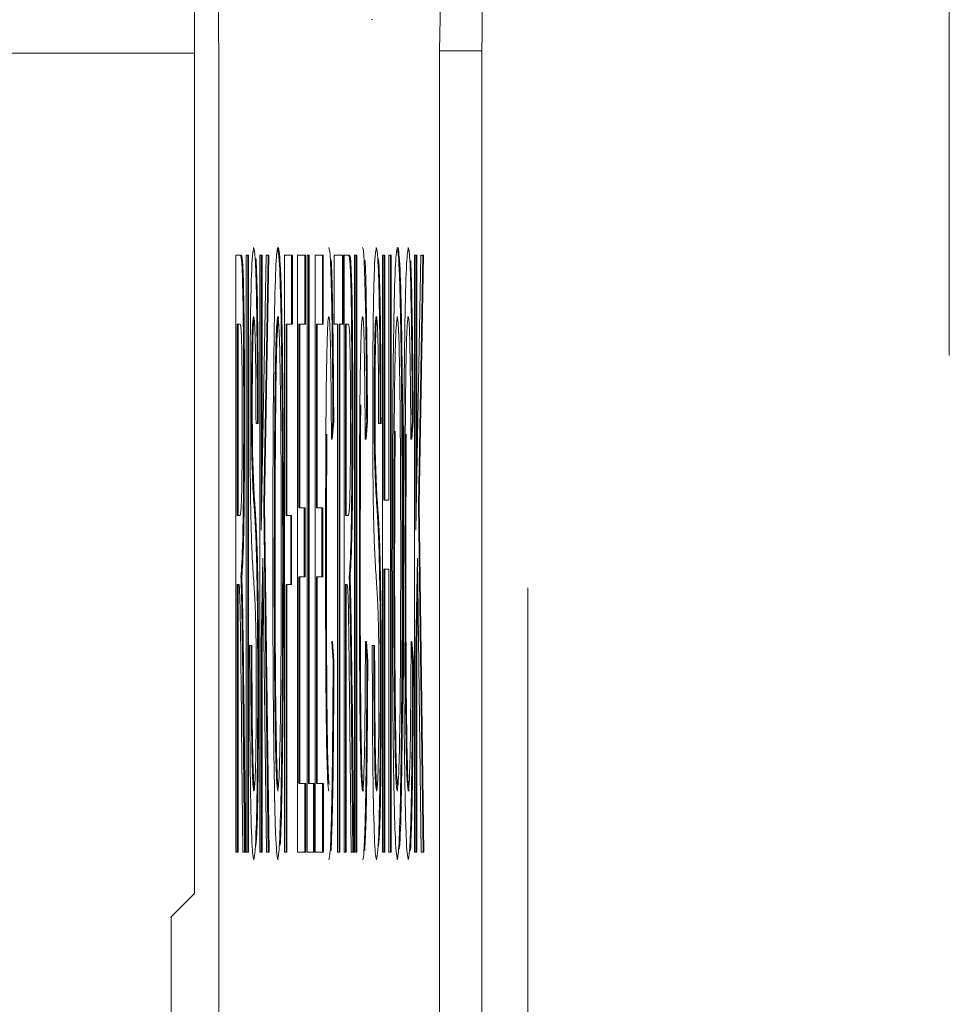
# Model space of a CAD drawing. Header units: inches. Extents: x 0.8 to 33.2, y 0.3 to 21.8.
# Tile 21 of 49: x 6.062 to 6.172, y 12.31 to 12.427. Entities that reach past the tile are written whole.
import ezdxf

# ---------------------------------------------------------------- set-up
doc = ezdxf.new("R2010")
doc.units = ezdxf.units.IN
doc.header["$MEASUREMENT"] = 0
doc.linetypes.add('PHANTOM', pattern=[0.5, 0.25, -0.05, 0.05, -0.05, 0.05, -0.05])
doc.styles.add('SLDTEXTSTYLE0', font='TXT', dxfattribs={"width": 0.75})
doc.dimstyles.new('SLDDIMSTYLE0', dxfattribs={"dimtxt": 0.16, "dimasz": 0.18, "dimexe": 0, "dimexo": 0.0625, "dimgap": 0.04, "dimtad": 0, "dimtih": 1, "dimtoh": 1, "dimzin": 12, "dimdsep": 46, "dimtxsty": 'SLDTEXTSTYLE0', "dimsah": 1, "dimcen": 0.09, "dimadec": 0, "dimazin": 0, "dimtfac": 1, "dimtofl": 0, "dimtmove": 0, "dimatfit": 3, "dimfxl": 1, "dimtolj": 1, "dimtzin": 12, "dimarcsym": 0})

# ---------------------------------------------------------------- blocks, each defined once
blk = doc.blocks.new('*D26')
at = {"color": 7, "linetype": 'Continuous', "lineweight": 0}
for p, q in [((5.07539, 12.42321), (5.07539, 12.72321)), ((5.7049, 12.42321), (4.95539, 12.42321)), ((6.07216, 11.86271), (4.95539, 11.86271)), ((5.07539, 11.86271), (5.07539, 11.56271))]:
    blk.add_line(p, q, dxfattribs=at)
for points in [[(5.07539, 12.42321), (5.10664, 12.60321), (5.04414, 12.60321)], [(5.07539, 11.86271), (5.04414, 11.68271), (5.10664, 11.68271)]]:
    blk.add_solid(points, dxfattribs=at)
at = {"color": 7, "linetype": 'Continuous', "lineweight": 0, "insert": (4.92775, 12.22039), "char_height": 0.16, "attachment_point": 1, "style": 'SLDTEXTSTYLE0'}
blk.add_mtext('.56', dxfattribs=at)

msp = doc.modelspace()

# ---------------------------------------------------------------- linework, layer by layer
at = {"color": 7, "linetype": 'Continuous', "lineweight": 15}
for p, q in [((6.08251, 17.19867), (6.08251, 12.3236)), ((6.1035, 12.42718), (6.1036, 12.42718)), ((6.08539, 12.42347), (6.08539, 12.17347)), ((6.11157, 12.17347), (6.11157, 12.42347)), ((6.11657, 12.17347), (6.11657, 12.42347)), ((6.08251, 12.42321), (5.7649, 12.42321)), ((6.08738, 12.32847), (6.08738, 12.39925)), ((6.08738, 12.39925), (6.08792, 12.39925)), ((6.08863, 12.32847), (6.08863, 12.39925)), ((6.08863, 12.39925), (6.08881, 12.39925)), ((6.08881, 12.39925), (6.08881, 12.32847)), ((6.08881, 12.39925), (6.08891, 12.39925)), ((6.08891, 12.39925), (6.08891, 12.32847)), ((6.09023, 12.32847), (6.09023, 12.39925)), ((6.09023, 12.39925), (6.09041, 12.39925)), ((6.09041, 12.39925), (6.09041, 12.36664)), ((6.09041, 12.36664), (6.09098, 12.39925)), ((6.09041, 12.39925), (6.09051, 12.39925)), ((6.09051, 12.39925), (6.09051, 12.37237)), ((6.09122, 12.39925), (6.0907, 12.36968)), ((6.09132, 12.39925), (6.0908, 12.36968)), ((6.09098, 12.39925), (6.09122, 12.39925)), ((6.09122, 12.39925), (6.09132, 12.39925)), ((6.09318, 12.32847), (6.09318, 12.39925)), ((6.09318, 12.39925), (6.094, 12.39925)), ((6.094, 12.39925), (6.094, 12.39109)), ((6.094, 12.39925), (6.0941, 12.39925)), ((6.0941, 12.39925), (6.0941, 12.39109)), ((6.0947, 12.32847), (6.0947, 12.39925)), ((6.0947, 12.39925), (6.09557, 12.39925)), ((6.09557, 12.39925), (6.09557, 12.39109)), ((6.09557, 12.39925), (6.09567, 12.39925)), ((6.09567, 12.39925), (6.09567, 12.39109)), ((6.09584, 12.32847), (6.09584, 12.39925)), ((6.09584, 12.39925), (6.09601, 12.39925)), ((6.09601, 12.39925), (6.09601, 12.33664)), ((6.09601, 12.39925), (6.09611, 12.39925)), ((6.09611, 12.39925), (6.09611, 12.33664)), ((6.09679, 12.32847), (6.09679, 12.39925)), ((6.09679, 12.39925), (6.09766, 12.39925)), ((6.09766, 12.39925), (6.09766, 12.39109)), ((6.09766, 12.39925), (6.09776, 12.39925)), ((6.09776, 12.39925), (6.09776, 12.39109)), ((6.09907, 12.39109), (6.09907, 12.39925)), ((6.09907, 12.39925), (6.10004, 12.39925)), ((6.10004, 12.39925), (6.10004, 12.39109)), ((6.10004, 12.39925), (6.10014, 12.39925)), ((6.10014, 12.39925), (6.10014, 12.39109)), ((6.10023, 12.32847), (6.10023, 12.39925)), ((6.10023, 12.39925), (6.10076, 12.39925)), ((6.10148, 12.32847), (6.10148, 12.39925)), ((6.10148, 12.39925), (6.10165, 12.39925)), ((6.10165, 12.39925), (6.10165, 12.32847)), ((6.10165, 12.39925), (6.10175, 12.39925)), ((6.10175, 12.39925), (6.10175, 12.32847)), ((6.10479, 12.32847), (6.10479, 12.39925)), ((6.10479, 12.39925), (6.10496, 12.39925)), ((6.10496, 12.39925), (6.10496, 12.37021)), ((6.10496, 12.39925), (6.10506, 12.39925)), ((6.10506, 12.39925), (6.10506, 12.37021)), ((6.10556, 12.37021), (6.10556, 12.39925)), ((6.10556, 12.39925), (6.10574, 12.39925)), ((6.10574, 12.39925), (6.10574, 12.32847)), ((6.10574, 12.39925), (6.10584, 12.39925)), ((6.10584, 12.39925), (6.10584, 12.32847)), ((6.10859, 12.32847), (6.10859, 12.39925)), ((6.10859, 12.39925), (6.10876, 12.39925)), ((6.10876, 12.39925), (6.10876, 12.36664)), ((6.10876, 12.36664), (6.10933, 12.39925)), ((6.10876, 12.39925), (6.10886, 12.39925)), ((6.10886, 12.39925), (6.10886, 12.37237)), ((6.10957, 12.39925), (6.10905, 12.36968)), ((6.10967, 12.39925), (6.10915, 12.36968)), ((6.10933, 12.39925), (6.10957, 12.39925)), ((6.10957, 12.39925), (6.10967, 12.39925)), ((6.08792, 12.39109), (6.08756, 12.39109)), ((6.08756, 12.39109), (6.08756, 12.3684)), ((6.08766, 12.39109), (6.08766, 12.3684)), ((6.09335, 12.39109), (6.09335, 12.3684)), ((6.094, 12.39109), (6.09335, 12.39109)), ((6.09345, 12.39109), (6.09345, 12.3684)), ((6.094, 12.39109), (6.0941, 12.39109)), ((6.09557, 12.39109), (6.09487, 12.39109)), ((6.09487, 12.39109), (6.09487, 12.36931)), ((6.09497, 12.39109), (6.09497, 12.36931)), ((6.09557, 12.39109), (6.09567, 12.39109)), ((6.09766, 12.39109), (6.09696, 12.39109)), ((6.09696, 12.39109), (6.09696, 12.36931)), ((6.09706, 12.39109), (6.09706, 12.36931)), ((6.09766, 12.39109), (6.09776, 12.39109)), ((6.09947, 12.39109), (6.09907, 12.39109)), ((6.09947, 12.32847), (6.09947, 12.39109)), ((6.10004, 12.39109), (6.09964, 12.39109)), ((6.09964, 12.39109), (6.09964, 12.32847)), ((6.09974, 12.39109), (6.09974, 12.32847)), ((6.10004, 12.39109), (6.10014, 12.39109)), ((6.10077, 12.39109), (6.1004, 12.39109)), ((6.1004, 12.39109), (6.1004, 12.3684)), ((6.1005, 12.39109), (6.1005, 12.3684)), ((6.08925, 12.38143), (6.08935, 12.38143)), ((6.10381, 12.38143), (6.10391, 12.38143)), ((6.08833, 12.38017), (6.08843, 12.38017)), ((6.08996, 12.37929), (6.08979, 12.37929)), ((6.08996, 12.37929), (6.09006, 12.37929)), ((6.09891, 12.37959), (6.09874, 12.37745)), ((6.09901, 12.37959), (6.09884, 12.37745)), ((6.09891, 12.37959), (6.09901, 12.37959)), ((6.10118, 12.38017), (6.10128, 12.38017)), ((6.10292, 12.37959), (6.10274, 12.37745)), ((6.10302, 12.37959), (6.10284, 12.37745)), ((6.10292, 12.37959), (6.10302, 12.37959)), ((6.10452, 12.37929), (6.10434, 12.37929)), ((6.10452, 12.37929), (6.10462, 12.37929)), ((6.10834, 12.37959), (6.10816, 12.37745)), ((6.10844, 12.37959), (6.10826, 12.37745)), ((6.10834, 12.37959), (6.10844, 12.37959)), ((6.09874, 12.37745), (6.09884, 12.37745)), ((6.10274, 12.37745), (6.10284, 12.37745)), ((6.10816, 12.37745), (6.10826, 12.37745)), ((6.0893, 12.37518), (6.0894, 12.37518)), ((6.10385, 12.37518), (6.10395, 12.37518)), ((6.0907, 12.36968), (6.09125, 12.32847)), ((6.0907, 12.36968), (6.0908, 12.36968)), ((6.0908, 12.36968), (6.09135, 12.32847)), ((6.10496, 12.37021), (6.10556, 12.37021)), ((6.10905, 12.36968), (6.1096, 12.32847)), ((6.10905, 12.36968), (6.10915, 12.36968)), ((6.10915, 12.36968), (6.1097, 12.32847)), ((6.09487, 12.36931), (6.09552, 12.36931)), ((6.09552, 12.36931), (6.09552, 12.36114)), ((6.09552, 12.36931), (6.09562, 12.36931)), ((6.09562, 12.36931), (6.09562, 12.36114)), ((6.09696, 12.36931), (6.09761, 12.36931)), ((6.09761, 12.36931), (6.09761, 12.36114)), ((6.09761, 12.36931), (6.09771, 12.36931)), ((6.09771, 12.36931), (6.09771, 12.36114)), ((6.08756, 12.3684), (6.08789, 12.3684)), ((6.09335, 12.3684), (6.09391, 12.3684)), ((6.09391, 12.3684), (6.09391, 12.36023)), ((6.09391, 12.3684), (6.09401, 12.3684)), ((6.09401, 12.3684), (6.09401, 12.36023)), ((6.1004, 12.3684), (6.10073, 12.3684)), ((6.09059, 12.36334), (6.09041, 12.35297)), ((6.09103, 12.32847), (6.09059, 12.36334)), ((6.09296, 12.36375), (6.09306, 12.36375)), ((6.10713, 12.36375), (6.10723, 12.36375)), ((6.10894, 12.36334), (6.10876, 12.35297)), ((6.10939, 12.32847), (6.10894, 12.36334)), ((6.10556, 12.36205), (6.10496, 12.36205)), ((6.10496, 12.36205), (6.10496, 12.32847)), ((6.10506, 12.36205), (6.10506, 12.32847)), ((6.10556, 12.32847), (6.10556, 12.36205)), ((6.09552, 12.36114), (6.09487, 12.36114)), ((6.09487, 12.36114), (6.09487, 12.33664)), ((6.09497, 12.36114), (6.09497, 12.33664)), ((6.09552, 12.36114), (6.09562, 12.36114)), ((6.09761, 12.36114), (6.09696, 12.36114)), ((6.09696, 12.36114), (6.09696, 12.33664)), ((6.09706, 12.36114), (6.09706, 12.33664)), ((6.09761, 12.36114), (6.09771, 12.36114)), ((6.08774, 12.36023), (6.08756, 12.36023)), ((6.08756, 12.36023), (6.08756, 12.32847)), ((6.08766, 12.36023), (6.08766, 12.32847)), ((6.09063, 12.36003), (6.09051, 12.35297)), ((6.09391, 12.36023), (6.09335, 12.36023)), ((6.09335, 12.36023), (6.09335, 12.32847)), ((6.09345, 12.36023), (6.09345, 12.32847)), ((6.09391, 12.36023), (6.09401, 12.36023)), ((6.10058, 12.36023), (6.1004, 12.36023)), ((6.1004, 12.36023), (6.1004, 12.32847)), ((6.1005, 12.36023), (6.1005, 12.32847)), ((6.10899, 12.36003), (6.10886, 12.35297)), ((6.0881, 12.35765), (6.0882, 12.35765)), ((6.10094, 12.35765), (6.10105, 12.35765)), ((6.09877, 12.35346), (6.09894, 12.35113)), ((6.09877, 12.35346), (6.09887, 12.35346)), ((6.09887, 12.35346), (6.09904, 12.35113)), ((6.10278, 12.35346), (6.10295, 12.35113)), ((6.10278, 12.35346), (6.10288, 12.35346)), ((6.10288, 12.35346), (6.10305, 12.35113)), ((6.10819, 12.35346), (6.10837, 12.35113)), ((6.10819, 12.35346), (6.10829, 12.35346)), ((6.10829, 12.35346), (6.10847, 12.35113)), ((6.08903, 12.35297), (6.0892, 12.35297)), ((6.0892, 12.35297), (6.0893, 12.35297)), ((6.09041, 12.35297), (6.09041, 12.32847)), ((6.09041, 12.35297), (6.09051, 12.35297)), ((6.09051, 12.35297), (6.09051, 12.32847)), ((6.10358, 12.35297), (6.10376, 12.35297)), ((6.10376, 12.35297), (6.10386, 12.35297)), ((6.10876, 12.35297), (6.10876, 12.32847)), ((6.10876, 12.35297), (6.10886, 12.35297)), ((6.10886, 12.35297), (6.10886, 12.32847)), ((6.09894, 12.35113), (6.09904, 12.35113)), ((6.10295, 12.35113), (6.10305, 12.35113)), ((6.10837, 12.35113), (6.10847, 12.35113)), ((6.08823, 12.34801), (6.08843, 12.32847)), ((6.08823, 12.34801), (6.08833, 12.34801)), ((6.08833, 12.34801), (6.08853, 12.32847)), ((6.09, 12.34856), (6.0901, 12.34856)), ((6.10108, 12.34801), (6.10128, 12.32847)), ((6.10108, 12.34801), (6.10118, 12.34801)), ((6.10118, 12.34801), (6.10138, 12.32847)), ((6.10455, 12.34856), (6.10465, 12.34856)), ((6.08823, 12.32847), (6.08808, 12.34342)), ((6.10108, 12.32847), (6.10092, 12.34342)), ((6.09487, 12.33664), (6.0956, 12.33664)), ((6.0956, 12.33664), (6.0956, 12.32847)), ((6.0956, 12.33664), (6.0957, 12.33664)), ((6.0957, 12.33664), (6.0957, 12.32847)), ((6.09601, 12.33664), (6.0966, 12.33664)), ((6.0966, 12.33664), (6.0966, 12.32847)), ((6.0966, 12.33664), (6.0967, 12.33664)), ((6.0967, 12.33664), (6.0967, 12.32847)), ((6.09696, 12.33664), (6.09769, 12.33664)), ((6.09769, 12.33664), (6.09769, 12.32847)), ((6.09769, 12.33664), (6.09779, 12.33664)), ((6.09779, 12.33664), (6.09779, 12.32847)), ((6.08756, 12.32847), (6.08738, 12.32847)), ((6.08756, 12.32847), (6.08766, 12.32847)), ((6.08843, 12.32847), (6.08823, 12.32847)), ((6.08843, 12.32847), (6.08853, 12.32847)), ((6.08881, 12.32847), (6.08863, 12.32847)), ((6.08881, 12.32847), (6.08891, 12.32847)), ((6.09041, 12.32847), (6.09023, 12.32847)), ((6.09041, 12.32847), (6.09051, 12.32847)), ((6.09125, 12.32847), (6.09103, 12.32847)), ((6.09125, 12.32847), (6.09135, 12.32847)), ((6.09335, 12.32847), (6.09318, 12.32847)), ((6.09335, 12.32847), (6.09345, 12.32847)), ((6.0956, 12.32847), (6.0947, 12.32847)), ((6.0956, 12.32847), (6.0957, 12.32847)), ((6.0966, 12.32847), (6.09584, 12.32847)), ((6.0966, 12.32847), (6.0967, 12.32847)), ((6.09769, 12.32847), (6.09679, 12.32847)), ((6.09769, 12.32847), (6.09779, 12.32847)), ((6.09964, 12.32847), (6.09947, 12.32847)), ((6.09964, 12.32847), (6.09974, 12.32847)), ((6.1004, 12.32847), (6.10023, 12.32847)), ((6.1004, 12.32847), (6.1005, 12.32847)), ((6.10128, 12.32847), (6.10108, 12.32847)), ((6.10128, 12.32847), (6.10138, 12.32847)), ((6.10165, 12.32847), (6.10148, 12.32847)), ((6.10165, 12.32847), (6.10175, 12.32847)), ((6.10496, 12.32847), (6.10479, 12.32847)), ((6.10496, 12.32847), (6.10506, 12.32847)), ((6.10574, 12.32847), (6.10556, 12.32847)), ((6.10574, 12.32847), (6.10584, 12.32847)), ((6.10876, 12.32847), (6.10859, 12.32847)), ((6.10876, 12.32847), (6.10886, 12.32847)), ((6.1096, 12.32847), (6.10939, 12.32847)), ((6.1096, 12.32847), (6.1097, 12.32847)), ((6.08251, 12.3236), (6.07971, 12.32081)), ((6.07971, 12.32081), (6.07971, 11.95447))]:
    msp.add_line(p, q, dxfattribs=at)
at = {"color": 7, "linetype": 'PHANTOM', "lineweight": 0}
for p, q in [((6.12204, 12.10984), (6.12204, 12.83823)), ((6.17203, 12.83737), (6.17203, 12.10984)), ((6.11157, 12.42347), (6.11657, 12.42347))]:
    msp.add_line(p, q, dxfattribs=at)
at = {"color": 7, "linetype": 'Continuous', "lineweight": 15}
for centre, start, end in [((7.87757, 12.45471), 177.00165, 180.99871), ((4.31939, 12.45471), 359.00129, 2.99835), ((4.32439, 12.45471), 359.00129, 2.99835)]:
    msp.add_arc(centre, 1.79245, start, end, dxfattribs=at)
for points, knots in [([(6.08908, 12.38078), (6.08908, 12.38296), (6.08909, 12.38732), (6.08915, 12.39304), (6.08929, 12.39894), (6.08942, 12.39966), (6.08951, 12.40016)], [0, 0, 0, 0, 0.1870183, 0.3741259, 0.5611373, 1, 1, 1, 1]), ([(6.08951, 12.40016), (6.08957, 12.39994), (6.08969, 12.3995), (6.08985, 12.39505), (6.08994, 12.38753), (6.08996, 12.38204), (6.08996, 12.37929)], [0, 0, 0, 0, 0.280797, 0.56015, 0.779878, 1, 1, 1, 1]), ([(6.09179, 12.36293), (6.09179, 12.36824), (6.0918, 12.37883), (6.09195, 12.3917), (6.09215, 12.39914), (6.0923, 12.39982), (6.09237, 12.40016)], [0, 0, 0, 0, 0.28057, 0.559576, 0.779561, 1, 1, 1, 1]), ([(6.09237, 12.40016), (6.09246, 12.39955), (6.09264, 12.39832), (6.09284, 12.38832), (6.09294, 12.376), (6.09295, 12.36783), (6.09296, 12.36375)], [0, 0, 0, 0, 0.279563, 0.558588, 0.779082, 1, 1, 1, 1]), ([(6.09247, 12.40016), (6.09256, 12.39955), (6.09274, 12.39832), (6.09294, 12.38832), (6.09304, 12.376), (6.09305, 12.36783), (6.09306, 12.36375)], [0, 0, 0, 0, 0.279562, 0.558587, 0.779082, 1, 1, 1, 1]), ([(6.09844, 12.40016), (6.0985, 12.39991), (6.09862, 12.3994), (6.09877, 12.39427), (6.09887, 12.38729), (6.0989, 12.38216), (6.09891, 12.37959)], [0, 0, 0, 0, 0.280077, 0.5594409, 0.7795386, 1, 1, 1, 1]), ([(6.10244, 12.40016), (6.1025, 12.39991), (6.10262, 12.3994), (6.10277, 12.39427), (6.10287, 12.38729), (6.1029, 12.38216), (6.10292, 12.37959)], [0, 0, 0, 0, 0.280078, 0.559442, 0.779538, 1, 1, 1, 1]), ([(6.10363, 12.38078), (6.10364, 12.38296), (6.10364, 12.38732), (6.10371, 12.39304), (6.10384, 12.39894), (6.10397, 12.39966), (6.10406, 12.40016)], [0, 0, 0, 0, 0.1870184, 0.3741248, 0.5611377, 1, 1, 1, 1]), ([(6.10406, 12.40016), (6.10412, 12.39994), (6.10424, 12.3995), (6.1044, 12.39505), (6.1045, 12.38753), (6.10451, 12.38204), (6.10452, 12.37929)], [0, 0, 0, 0, 0.280795, 0.560152, 0.779878, 1, 1, 1, 1]), ([(6.10596, 12.36293), (6.10597, 12.36824), (6.10598, 12.37883), (6.10612, 12.3917), (6.10633, 12.39914), (6.10647, 12.39982), (6.10655, 12.40016)], [0, 0, 0, 0, 0.28057, 0.559576, 0.77956, 1, 1, 1, 1]), ([(6.10655, 12.40016), (6.10664, 12.39955), (6.10682, 12.39832), (6.10702, 12.38832), (6.10712, 12.376), (6.10713, 12.36783), (6.10713, 12.36375)], [0, 0, 0, 0, 0.279563, 0.558588, 0.779082, 1, 1, 1, 1]), ([(6.10665, 12.40016), (6.10674, 12.39955), (6.10692, 12.39832), (6.10712, 12.38832), (6.10722, 12.376), (6.10723, 12.36783), (6.10723, 12.36375)], [0, 0, 0, 0, 0.279563, 0.558588, 0.779082, 1, 1, 1, 1]), ([(6.10729, 12.36439), (6.1073, 12.36949), (6.10731, 12.37968), (6.10745, 12.39219), (6.10765, 12.39905), (6.10779, 12.39979), (6.10786, 12.40016)], [0, 0, 0, 0, 0.28049, 0.559565, 0.779615, 1, 1, 1, 1]), ([(6.10786, 12.40016), (6.10792, 12.39991), (6.10804, 12.3994), (6.10819, 12.39427), (6.10829, 12.38729), (6.10832, 12.38216), (6.10834, 12.37959)], [0, 0, 0, 0, 0.2800769, 0.5594408, 0.7795386, 1, 1, 1, 1]), ([(6.08792, 12.39925), (6.08798, 12.39922), (6.08809, 12.39915), (6.08824, 12.39529), (6.08832, 12.38782), (6.08833, 12.38272), (6.08833, 12.38017)], [0, 0, 0, 0, 0.281671, 0.5592023, 0.7794027, 1, 1, 1, 1]), ([(6.08802, 12.39925), (6.08808, 12.39922), (6.08819, 12.39915), (6.08834, 12.39529), (6.08842, 12.38782), (6.08843, 12.38272), (6.08843, 12.38017)], [0, 0, 0, 0, 0.281671, 0.559202, 0.779403, 1, 1, 1, 1]), ([(6.10076, 12.39925), (6.10082, 12.39922), (6.10093, 12.39915), (6.10108, 12.39529), (6.10116, 12.38782), (6.10117, 12.38272), (6.10118, 12.38017)], [0, 0, 0, 0, 0.2816705, 0.5592032, 0.7794031, 1, 1, 1, 1]), ([(6.10086, 12.39925), (6.10092, 12.39922), (6.10103, 12.39915), (6.10118, 12.39529), (6.10126, 12.38782), (6.10127, 12.38272), (6.10128, 12.38017)], [0, 0, 0, 0, 0.2816705, 0.5592032, 0.7794031, 1, 1, 1, 1]), ([(6.08979, 12.39881), (6.08985, 12.39751), (6.08995, 12.39519), (6.09004, 12.3875), (6.09006, 12.38203), (6.09006, 12.37929)], [0, 0, 0, 0, 0.388421, 0.693935, 1, 1, 1, 1]), ([(6.0987, 12.39871), (6.09871, 12.39868), (6.09877, 12.39816), (6.09886, 12.39411), (6.09896, 12.38733), (6.099, 12.38217), (6.09901, 12.37959)], [0, 0, 0, 0, 0.027165, 0.404672, 0.702088, 1, 1, 1, 1]), ([(6.10272, 12.39863), (6.10272, 12.39862), (6.10278, 12.3981), (6.10287, 12.39408), (6.10297, 12.38734), (6.103, 12.38217), (6.10302, 12.37959)], [0, 0, 0, 0, 0.006395, 0.391962, 0.695728, 1, 1, 1, 1]), ([(6.10434, 12.39881), (6.1044, 12.39751), (6.1045, 12.39519), (6.1046, 12.3875), (6.10461, 12.38203), (6.10462, 12.37929)], [0, 0, 0, 0, 0.388421, 0.693935, 1, 1, 1, 1]), ([(6.10814, 12.3986), (6.10819, 12.3971), (6.10829, 12.39443), (6.10839, 12.38726), (6.10842, 12.38214), (6.10844, 12.37959)], [0, 0, 0, 0, 0.388044, 0.6937694, 1, 1, 1, 1]), ([(6.08951, 12.39199), (6.08948, 12.39192), (6.08941, 12.39179), (6.08932, 12.3898), (6.08926, 12.38597), (6.08926, 12.38294), (6.08925, 12.38143)], [0, 0, 0, 0, 0.281289, 0.560821, 0.78066, 1, 1, 1, 1]), ([(6.08979, 12.37929), (6.08978, 12.3814), (6.08977, 12.38562), (6.08967, 12.39141), (6.08957, 12.39177), (6.08951, 12.39199)], [0, 0, 0, 0, 0.281102, 0.560284, 1, 1, 1, 1]), ([(6.09237, 12.39199), (6.0923, 12.39146), (6.09216, 12.39039), (6.09198, 12.37969), (6.09197, 12.36922), (6.09196, 12.36281)], [0, 0, 0, 0, 0.280127, 0.55965, 1, 1, 1, 1]), ([(6.09247, 12.39199), (6.0924, 12.39146), (6.09227, 12.39039), (6.09207, 12.37969), (6.09207, 12.36922), (6.09206, 12.36281)], [0, 0, 0, 0, 0.280127, 0.55965, 1, 1, 1, 1]), ([(6.09278, 12.36382), (6.09278, 12.36768), (6.09277, 12.37538), (6.09268, 12.38514), (6.09253, 12.39104), (6.09243, 12.39168), (6.09237, 12.39199)], [0, 0, 0, 0, 0.280791, 0.560069, 0.779983, 1, 1, 1, 1]), ([(6.09843, 12.39199), (6.09838, 12.39182), (6.0983, 12.39148), (6.09818, 12.38768), (6.09806, 12.37898), (6.09805, 12.37043), (6.09804, 12.36443)], [0, 0, 0, 0, 0.187225, 0.373906, 0.560736, 1, 1, 1, 1]), ([(6.09874, 12.37745), (6.09872, 12.37965), (6.0987, 12.38404), (6.09862, 12.38908), (6.09852, 12.39167), (6.09846, 12.39188), (6.09843, 12.39199)], [0, 0, 0, 0, 0.280558, 0.559734, 0.77965, 1, 1, 1, 1]), ([(6.10243, 12.39199), (6.10239, 12.39182), (6.1023, 12.39148), (6.10219, 12.38768), (6.10207, 12.37898), (6.10206, 12.37043), (6.10205, 12.36443)], [0, 0, 0, 0, 0.187222, 0.373903, 0.560734, 1, 1, 1, 1]), ([(6.10274, 12.37745), (6.10273, 12.37965), (6.1027, 12.38404), (6.10263, 12.38908), (6.10253, 12.39167), (6.10247, 12.39188), (6.10243, 12.39199)], [0, 0, 0, 0, 0.28056, 0.559735, 0.77965, 1, 1, 1, 1]), ([(6.10407, 12.39199), (6.10403, 12.39192), (6.10397, 12.39179), (6.10388, 12.3898), (6.10382, 12.38597), (6.10381, 12.38294), (6.10381, 12.38143)], [0, 0, 0, 0, 0.281287, 0.56082, 0.780658, 1, 1, 1, 1]), ([(6.10434, 12.37929), (6.10434, 12.3814), (6.10432, 12.38562), (6.10422, 12.39141), (6.10413, 12.39177), (6.10407, 12.39199)], [0, 0, 0, 0, 0.281103, 0.560282, 1, 1, 1, 1]), ([(6.10655, 12.39199), (6.10648, 12.39146), (6.10634, 12.39039), (6.10615, 12.37969), (6.10614, 12.36922), (6.10613, 12.36281)], [0, 0, 0, 0, 0.280126, 0.55965, 1, 1, 1, 1]), ([(6.10696, 12.36382), (6.10695, 12.36768), (6.10694, 12.37538), (6.10685, 12.38514), (6.10671, 12.39104), (6.1066, 12.39168), (6.10655, 12.39199)], [0, 0, 0, 0, 0.28079, 0.560067, 0.779981, 1, 1, 1, 1]), ([(6.10785, 12.39199), (6.10781, 12.39182), (6.10772, 12.39148), (6.1076, 12.38768), (6.10748, 12.37898), (6.10747, 12.37043), (6.10746, 12.36443)], [0, 0, 0, 0, 0.187225, 0.373906, 0.560736, 1, 1, 1, 1]), ([(6.10816, 12.37745), (6.10815, 12.37965), (6.10812, 12.38404), (6.10804, 12.38908), (6.10795, 12.39167), (6.10788, 12.39188), (6.10785, 12.39199)], [0, 0, 0, 0, 0.280558, 0.559734, 0.77965, 1, 1, 1, 1]), ([(6.08816, 12.37996), (6.08815, 12.38181), (6.08815, 12.3855), (6.08806, 12.39061), (6.08798, 12.3909), (6.08792, 12.39109)], [0, 0, 0, 0, 0.280395, 0.559976, 1, 1, 1, 1]), ([(6.08954, 12.39162), (6.08953, 12.39158), (6.08949, 12.39142), (6.08942, 12.38976), (6.08936, 12.38598), (6.08935, 12.38295), (6.08935, 12.38143)], [0, 0, 0, 0, 0.105713, 0.453535, 0.727076, 1, 1, 1, 1]), ([(6.101, 12.37996), (6.101, 12.38181), (6.10099, 12.3855), (6.10091, 12.39061), (6.10082, 12.3909), (6.10077, 12.39109)], [0, 0, 0, 0, 0.280395, 0.559972, 1, 1, 1, 1]), ([(6.1041, 12.39162), (6.10409, 12.39158), (6.10404, 12.39142), (6.10398, 12.38976), (6.10392, 12.38598), (6.10391, 12.38295), (6.10391, 12.38143)], [0, 0, 0, 0, 0.105721, 0.453538, 0.727078, 1, 1, 1, 1]), ([(6.08925, 12.38143), (6.08925, 12.38011), (6.08926, 12.37775), (6.08928, 12.37596), (6.0893, 12.37518)], [0, 0, 0, 0, 0.559594, 1, 1, 1, 1]), ([(6.08935, 12.38143), (6.08935, 12.38011), (6.08936, 12.37775), (6.08938, 12.37596), (6.0894, 12.37518)], [0, 0, 0, 0, 0.559594, 1, 1, 1, 1]), ([(6.10381, 12.38143), (6.10381, 12.38011), (6.10381, 12.37775), (6.10384, 12.37596), (6.10385, 12.37518)], [0, 0, 0, 0, 0.559599, 1, 1, 1, 1]), ([(6.10391, 12.38143), (6.10391, 12.38011), (6.10391, 12.37775), (6.10394, 12.37596), (6.10395, 12.37518)], [0, 0, 0, 0, 0.5595988, 1, 1, 1, 1]), ([(6.08926, 12.36548), (6.08923, 12.36638), (6.08918, 12.36818), (6.0891, 12.37315), (6.08908, 12.37789), (6.08908, 12.38078)], [0, 0, 0, 0, 0.281434, 0.562255, 1, 1, 1, 1]), ([(6.10381, 12.36548), (6.10379, 12.36638), (6.10373, 12.36818), (6.10365, 12.37315), (6.10364, 12.37789), (6.10363, 12.38078)], [0, 0, 0, 0, 0.281435, 0.562256, 1, 1, 1, 1]), ([(6.08789, 12.3684), (6.08792, 12.36844), (6.08799, 12.36852), (6.08809, 12.37051), (6.08815, 12.37511), (6.08816, 12.37834), (6.08816, 12.37996)], [0, 0, 0, 0, 0.281562, 0.560228, 0.779868, 1, 1, 1, 1]), ([(6.08833, 12.38017), (6.08833, 12.37741), (6.08832, 12.37189), (6.0882, 12.36372), (6.08808, 12.36212), (6.08801, 12.36114)], [0, 0, 0, 0, 0.2805111, 0.5604945, 1, 1, 1, 1]), ([(6.08843, 12.38017), (6.08843, 12.37741), (6.08842, 12.37189), (6.0883, 12.36372), (6.08818, 12.36212), (6.08811, 12.36114)], [0, 0, 0, 0, 0.2805111, 0.5604945, 1, 1, 1, 1]), ([(6.10073, 12.3684), (6.10077, 12.36844), (6.10084, 12.36852), (6.10094, 12.37051), (6.10099, 12.37511), (6.101, 12.37834), (6.101, 12.37996)], [0, 0, 0, 0, 0.28156, 0.560226, 0.779867, 1, 1, 1, 1]), ([(6.10118, 12.38017), (6.10117, 12.37741), (6.10116, 12.37189), (6.10105, 12.36372), (6.10092, 12.36212), (6.10085, 12.36114)], [0, 0, 0, 0, 0.280512, 0.560492, 1, 1, 1, 1]), ([(6.10128, 12.38017), (6.10127, 12.37741), (6.10126, 12.37189), (6.10115, 12.36372), (6.10102, 12.36212), (6.10095, 12.36114)], [0, 0, 0, 0, 0.28051, 0.560493, 1, 1, 1, 1]), ([(6.0893, 12.37518), (6.08935, 12.37368), (6.08943, 12.37121), (6.08957, 12.36959), (6.08968, 12.36794), (6.08975, 12.36643), (6.08978, 12.36568)], [0, 0, 0, 0, 0.33841, 0.558975, 0.779533, 1, 1, 1, 1]), ([(6.0894, 12.37518), (6.08945, 12.37368), (6.08953, 12.37121), (6.08967, 12.36959), (6.08977, 12.36794), (6.08985, 12.36643), (6.08988, 12.36568)], [0, 0, 0, 0, 0.338412, 0.558975, 0.779533, 1, 1, 1, 1]), ([(6.10385, 12.37518), (6.1039, 12.37368), (6.10399, 12.37121), (6.10412, 12.36959), (6.10423, 12.36794), (6.1043, 12.36643), (6.10434, 12.36568)], [0, 0, 0, 0, 0.338413, 0.558976, 0.779535, 1, 1, 1, 1]), ([(6.10395, 12.37518), (6.104, 12.37368), (6.10409, 12.37121), (6.10422, 12.36959), (6.10433, 12.36794), (6.1044, 12.36643), (6.10444, 12.36568)], [0, 0, 0, 0, 0.338413, 0.558976, 0.779535, 1, 1, 1, 1]), ([(6.08969, 12.35764), (6.08964, 12.35854), (6.08956, 12.36001), (6.08945, 12.36166), (6.08935, 12.36323), (6.08929, 12.36473), (6.08926, 12.36548)], [0, 0, 0, 0, 0.339937, 0.560024, 0.78008, 1, 1, 1, 1]), ([(6.08978, 12.36568), (6.08981, 12.36473), (6.08988, 12.36283), (6.08995, 12.35848), (6.08999, 12.35351), (6.08999, 12.35021), (6.09, 12.34856)], [0, 0, 0, 0, 0.280361, 0.559908, 0.779841, 1, 1, 1, 1]), ([(6.08988, 12.36568), (6.08991, 12.36473), (6.08998, 12.36283), (6.09005, 12.35848), (6.09009, 12.35351), (6.09009, 12.35021), (6.0901, 12.34856)], [0, 0, 0, 0, 0.2803611, 0.5599081, 0.7798405, 1, 1, 1, 1]), ([(6.10424, 12.35764), (6.1042, 12.35854), (6.10412, 12.36001), (6.104, 12.36166), (6.10391, 12.36323), (6.10384, 12.36473), (6.10381, 12.36548)], [0, 0, 0, 0, 0.339938, 0.560023, 0.780079, 1, 1, 1, 1]), ([(6.10434, 12.36568), (6.10437, 12.36473), (6.10443, 12.36283), (6.1045, 12.35848), (6.10454, 12.35351), (6.10455, 12.35021), (6.10455, 12.34856)], [0, 0, 0, 0, 0.280361, 0.559907, 0.779841, 1, 1, 1, 1]), ([(6.10444, 12.36568), (6.10447, 12.36473), (6.10453, 12.36283), (6.1046, 12.35848), (6.10464, 12.35351), (6.10465, 12.35021), (6.10465, 12.34856)], [0, 0, 0, 0, 0.280361, 0.559907, 0.779841, 1, 1, 1, 1]), ([(6.09804, 12.36443), (6.09804, 12.36063), (6.09805, 12.35305), (6.09812, 12.34288), (6.09827, 12.33677), (6.09837, 12.33608), (6.09842, 12.33573)], [0, 0, 0, 0, 0.281245, 0.560718, 0.78014, 1, 1, 1, 1]), ([(6.09814, 12.36443), (6.09814, 12.36062), (6.09815, 12.35303), (6.09822, 12.34296), (6.09835, 12.33739), (6.09843, 12.33674), (6.09846, 12.3365)], [0, 0, 0, 0, 0.3102659, 0.6185768, 0.8606393, 1, 1, 1, 1]), ([(6.10205, 12.36443), (6.10205, 12.36063), (6.10206, 12.35305), (6.10213, 12.34288), (6.10227, 12.33677), (6.10238, 12.33608), (6.10243, 12.33573)], [0, 0, 0, 0, 0.281245, 0.560718, 0.78014, 1, 1, 1, 1]), ([(6.10215, 12.36443), (6.10215, 12.36063), (6.10216, 12.35305), (6.10223, 12.34288), (6.10237, 12.33677), (6.10248, 12.33608), (6.10253, 12.33573)], [0, 0, 0, 0, 0.281245, 0.560718, 0.780139, 1, 1, 1, 1]), ([(6.10786, 12.32757), (6.10777, 12.32795), (6.10759, 12.32873), (6.10739, 12.33948), (6.1073, 12.35209), (6.10729, 12.36029), (6.10729, 12.36439)], [0, 0, 0, 0, 0.279953, 0.558084, 0.778908, 1, 1, 1, 1]), ([(6.10746, 12.36443), (6.10747, 12.36063), (6.10747, 12.35305), (6.10755, 12.34288), (6.10769, 12.33677), (6.10779, 12.33608), (6.10785, 12.33573)], [0, 0, 0, 0, 0.281245, 0.560718, 0.780139, 1, 1, 1, 1]), ([(6.10756, 12.36443), (6.10757, 12.36063), (6.10757, 12.35305), (6.10765, 12.34288), (6.10779, 12.33677), (6.10789, 12.33608), (6.10795, 12.33573)], [0, 0, 0, 0, 0.281245, 0.560718, 0.780139, 1, 1, 1, 1]), ([(6.09237, 12.32757), (6.09228, 12.32815), (6.0921, 12.32932), (6.09191, 12.339), (6.0918, 12.35092), (6.09179, 12.35892), (6.09179, 12.36293)], [0, 0, 0, 0, 0.279599, 0.558765, 0.779315, 1, 1, 1, 1]), ([(6.09196, 12.36281), (6.09196, 12.35903), (6.09197, 12.35147), (6.09207, 12.34223), (6.09222, 12.33658), (6.09232, 12.33601), (6.09237, 12.33573)], [0, 0, 0, 0, 0.280661, 0.559888, 0.779849, 1, 1, 1, 1]), ([(6.09206, 12.36281), (6.09206, 12.35902), (6.09207, 12.35145), (6.09217, 12.34229), (6.0923, 12.33708), (6.09238, 12.33653), (6.09241, 12.33632)], [0, 0, 0, 0, 0.30607, 0.610576, 0.85045, 1, 1, 1, 1]), ([(6.09237, 12.33573), (6.09244, 12.33623), (6.09257, 12.33722), (6.09271, 12.34532), (6.09278, 12.3547), (6.09278, 12.36078), (6.09278, 12.36382)], [0, 0, 0, 0, 0.279099, 0.558186, 0.778802, 1, 1, 1, 1]), ([(6.09296, 12.36375), (6.09295, 12.35856), (6.09293, 12.34821), (6.09279, 12.33563), (6.09258, 12.32875), (6.09244, 12.32796), (6.09237, 12.32757)], [0, 0, 0, 0, 0.280349, 0.559502, 0.779636, 1, 1, 1, 1]), ([(6.09306, 12.36375), (6.09305, 12.35854), (6.09303, 12.34814), (6.09289, 12.33588), (6.09274, 12.33009), (6.09266, 12.3294), (6.09265, 12.32931)], [0, 0, 0, 0, 0.345303, 0.689134, 0.960271, 1, 1, 1, 1]), ([(6.10655, 12.32757), (6.10646, 12.32815), (6.10628, 12.32932), (6.10608, 12.339), (6.10598, 12.35092), (6.10597, 12.35892), (6.10596, 12.36293)], [0, 0, 0, 0, 0.2796, 0.558766, 0.779315, 1, 1, 1, 1]), ([(6.10613, 12.36281), (6.10614, 12.35903), (6.10615, 12.35147), (6.10625, 12.34223), (6.10639, 12.33658), (6.10649, 12.33601), (6.10654, 12.33573)], [0, 0, 0, 0, 0.2806608, 0.5598869, 0.7798508, 1, 1, 1, 1]), ([(6.10623, 12.36281), (6.10624, 12.35902), (6.10625, 12.35145), (6.10635, 12.34229), (6.10647, 12.33708), (6.10656, 12.33653), (6.10659, 12.33632)], [0, 0, 0, 0, 0.30607, 0.610574, 0.850452, 1, 1, 1, 1]), ([(6.10654, 12.33573), (6.10661, 12.33623), (6.10675, 12.33722), (6.10689, 12.34532), (6.10695, 12.3547), (6.10695, 12.36078), (6.10696, 12.36382)], [0, 0, 0, 0, 0.279099, 0.558185, 0.778802, 1, 1, 1, 1]), ([(6.10713, 12.36375), (6.10712, 12.35856), (6.10711, 12.34821), (6.10696, 12.33563), (6.10676, 12.32875), (6.10662, 12.32796), (6.10655, 12.32757)], [0, 0, 0, 0, 0.280348, 0.559503, 0.779638, 1, 1, 1, 1]), ([(6.10723, 12.36375), (6.10722, 12.35855), (6.10721, 12.34817), (6.10706, 12.33578), (6.1069, 12.32974), (6.1068, 12.32902), (6.10677, 12.32883)], [0, 0, 0, 0, 0.3245127, 0.6476429, 0.9024546, 1, 1, 1, 1]), ([(6.08801, 12.36114), (6.08802, 12.3606), (6.08806, 12.35963), (6.08809, 12.35826), (6.0881, 12.35765)], [0, 0, 0, 0, 0.560125, 1, 1, 1, 1]), ([(6.08811, 12.36114), (6.08812, 12.3606), (6.08816, 12.35963), (6.08819, 12.35826), (6.0882, 12.35765)], [0, 0, 0, 0, 0.560125, 1, 1, 1, 1]), ([(6.10085, 12.36114), (6.10087, 12.3606), (6.1009, 12.35963), (6.10093, 12.35826), (6.10094, 12.35765)], [0, 0, 0, 0, 0.560125, 1, 1, 1, 1]), ([(6.10095, 12.36114), (6.10097, 12.3606), (6.101, 12.35963), (6.10103, 12.35826), (6.10105, 12.35765)], [0, 0, 0, 0, 0.560125, 1, 1, 1, 1]), ([(6.08782, 12.35991), (6.08781, 12.36003), (6.08778, 12.36021), (6.08776, 12.36022), (6.08775, 12.36022)], [0, 0, 0, 0, 0.666073, 1, 1, 1, 1]), ([(6.08808, 12.34342), (6.08806, 12.34563), (6.08802, 12.34927), (6.08796, 12.35411), (6.0879, 12.35806), (6.08785, 12.35929), (6.08782, 12.35991)], [0, 0, 0, 0, 0.340603, 0.560975, 0.780776, 1, 1, 1, 1]), ([(6.10066, 12.35991), (6.10065, 12.36003), (6.10063, 12.36021), (6.1006, 12.36022), (6.10059, 12.36022)], [0, 0, 0, 0, 0.666068, 1, 1, 1, 1]), ([(6.10092, 12.34342), (6.1009, 12.34563), (6.10086, 12.34927), (6.1008, 12.35411), (6.10075, 12.35806), (6.10069, 12.35929), (6.10066, 12.35991)], [0, 0, 0, 0, 0.3406018, 0.5609733, 0.7807735, 1, 1, 1, 1]), ([(6.0881, 12.35765), (6.08813, 12.356), (6.08818, 12.35304), (6.08822, 12.34955), (6.08823, 12.34801)], [0, 0, 0, 0, 0.5597962, 1, 1, 1, 1]), ([(6.0882, 12.35765), (6.08823, 12.356), (6.08828, 12.35304), (6.08832, 12.34955), (6.08833, 12.34801)], [0, 0, 0, 0, 0.5597962, 1, 1, 1, 1]), ([(6.08982, 12.34808), (6.08982, 12.3493), (6.08982, 12.35174), (6.08977, 12.35547), (6.08972, 12.35681), (6.08969, 12.35764)], [0, 0, 0, 0, 0.280103, 0.559979, 1, 1, 1, 1]), ([(6.10094, 12.35765), (6.10097, 12.356), (6.10102, 12.35304), (6.10106, 12.34955), (6.10108, 12.34801)], [0, 0, 0, 0, 0.559796, 1, 1, 1, 1]), ([(6.10105, 12.35765), (6.10107, 12.356), (6.10112, 12.35304), (6.10116, 12.34955), (6.10118, 12.34801)], [0, 0, 0, 0, 0.5597962, 1, 1, 1, 1]), ([(6.10438, 12.34808), (6.10437, 12.3493), (6.10437, 12.35174), (6.10432, 12.35547), (6.10427, 12.35681), (6.10424, 12.35764)], [0, 0, 0, 0, 0.280102, 0.559984, 1, 1, 1, 1]), ([(6.10243, 12.33573), (6.10248, 12.336), (6.10257, 12.33652), (6.10272, 12.34253), (6.10275, 12.34931), (6.10278, 12.35346)], [0, 0, 0, 0, 0.2807114, 0.5609006, 1, 1, 1, 1]), ([(6.10785, 12.33573), (6.10789, 12.336), (6.10799, 12.33652), (6.10813, 12.34253), (6.10817, 12.34931), (6.10819, 12.35346)], [0, 0, 0, 0, 0.2807114, 0.5609006, 1, 1, 1, 1]), ([(6.08955, 12.32757), (6.08948, 12.32778), (6.08933, 12.32819), (6.08915, 12.33412), (6.08905, 12.3433), (6.08904, 12.34975), (6.08903, 12.35297)], [0, 0, 0, 0, 0.280811, 0.559565, 0.779614, 1, 1, 1, 1]), ([(6.0892, 12.35297), (6.08921, 12.35027), (6.08923, 12.3449), (6.08932, 12.33901), (6.08943, 12.33617), (6.0895, 12.33588), (6.08954, 12.33573)], [0, 0, 0, 0, 0.280636, 0.558671, 0.779195, 1, 1, 1, 1]), ([(6.0893, 12.35297), (6.08931, 12.35027), (6.08932, 12.34489), (6.08942, 12.33905), (6.08951, 12.33648), (6.08957, 12.3362), (6.08959, 12.3361)], [0, 0, 0, 0, 0.3119895, 0.621089, 0.8662537, 1, 1, 1, 1]), ([(6.1041, 12.32757), (6.10403, 12.32778), (6.10389, 12.32819), (6.1037, 12.33412), (6.1036, 12.3433), (6.10359, 12.34975), (6.10358, 12.35297)], [0, 0, 0, 0, 0.28081, 0.559563, 0.779614, 1, 1, 1, 1]), ([(6.10376, 12.35297), (6.10377, 12.35027), (6.10378, 12.3449), (6.10387, 12.33901), (6.10398, 12.33617), (6.10406, 12.33588), (6.10409, 12.33573)], [0, 0, 0, 0, 0.280636, 0.558671, 0.779195, 1, 1, 1, 1]), ([(6.10386, 12.35297), (6.10387, 12.35027), (6.10388, 12.34489), (6.10397, 12.33905), (6.10407, 12.33648), (6.10412, 12.3362), (6.10414, 12.3361)], [0, 0, 0, 0, 0.31199, 0.621089, 0.866251, 1, 1, 1, 1]), ([(6.09894, 12.35113), (6.09892, 12.34751), (6.09888, 12.34027), (6.09875, 12.33237), (6.0986, 12.32815), (6.09849, 12.32776), (6.09844, 12.32757)], [0, 0, 0, 0, 0.28026, 0.559549, 0.779591, 1, 1, 1, 1]), ([(6.09904, 12.35113), (6.09902, 12.34752), (6.09898, 12.34032), (6.09885, 12.33218), (6.09874, 12.32976), (6.09869, 12.3287)], [0, 0, 0, 0, 0.359496, 0.717746, 1, 1, 1, 1]), ([(6.10295, 12.35113), (6.10293, 12.34751), (6.10289, 12.34027), (6.10276, 12.33237), (6.1026, 12.32815), (6.1025, 12.32776), (6.10245, 12.32757)], [0, 0, 0, 0, 0.280261, 0.559549, 0.779591, 1, 1, 1, 1]), ([(6.10305, 12.35113), (6.10303, 12.34752), (6.10299, 12.34032), (6.10286, 12.33218), (6.10275, 12.32976), (6.1027, 12.3287)], [0, 0, 0, 0, 0.359497, 0.717747, 1, 1, 1, 1]), ([(6.10837, 12.35113), (6.10835, 12.34751), (6.10831, 12.34027), (6.10818, 12.33237), (6.10802, 12.32815), (6.10791, 12.32776), (6.10786, 12.32757)], [0, 0, 0, 0, 0.280259, 0.559547, 0.779588, 1, 1, 1, 1]), ([(6.10847, 12.35113), (6.10845, 12.34752), (6.10841, 12.34032), (6.10828, 12.33218), (6.10817, 12.32976), (6.10812, 12.3287)], [0, 0, 0, 0, 0.3594957, 0.7177466, 1, 1, 1, 1]), ([(6.08954, 12.33573), (6.08958, 12.33587), (6.08965, 12.33613), (6.08975, 12.33873), (6.08981, 12.34309), (6.08982, 12.34642), (6.08982, 12.34808)], [0, 0, 0, 0, 0.280915, 0.560808, 0.780497, 1, 1, 1, 1]), ([(6.09, 12.34856), (6.08999, 12.34512), (6.08997, 12.33822), (6.0898, 12.32922), (6.08964, 12.32819), (6.08955, 12.32757)], [0, 0, 0, 0, 0.279935, 0.560081, 1, 1, 1, 1]), ([(6.0901, 12.34856), (6.09009, 12.34514), (6.09007, 12.3383), (6.08993, 12.3306), (6.08982, 12.32966), (6.08976, 12.32922)], [0, 0, 0, 0, 0.3437, 0.687656, 1, 1, 1, 1]), ([(6.10409, 12.33573), (6.10413, 12.33587), (6.1042, 12.33613), (6.1043, 12.33873), (6.10436, 12.34309), (6.10437, 12.34642), (6.10438, 12.34808)], [0, 0, 0, 0, 0.280918, 0.560809, 0.780496, 1, 1, 1, 1]), ([(6.10455, 12.34856), (6.10454, 12.34512), (6.10452, 12.33822), (6.10435, 12.32922), (6.1042, 12.32819), (6.1041, 12.32757)], [0, 0, 0, 0, 0.279935, 0.560079, 1, 1, 1, 1]), ([(6.10465, 12.34856), (6.10464, 12.34514), (6.10462, 12.3383), (6.10449, 12.3306), (6.10437, 12.32966), (6.10432, 12.32922)], [0, 0, 0, 0, 0.3437, 0.687658, 1, 1, 1, 1])]:
    msp.add_open_spline(points, degree=3, knots=knots, dxfattribs=at)
for points in [[(6.10221, 12.38151), (6.10215, 12.36443)], [(6.09819, 12.37804), (6.09814, 12.36443)], [(6.10629, 12.37838), (6.10623, 12.36281)], [(6.10761, 12.37804), (6.10756, 12.36443)]]:
    msp.add_open_spline(points, degree=1, dxfattribs=at)

# ---------------------------------------------------------------- dimensions: what is measured, and where the dimension line sits
at = {"color": 7, "linetype": 'Continuous', "lineweight": 0}
dim = msp.add_linear_dim(base=(5.07539, 12.42321), p1=(6.13216, 11.86271), p2=(5.7649, 12.42321), angle=90, dimstyle='SLDDIMSTYLE0', override={"dimtxt": 0.16, "dimexe": 0.12, "dimexo": 0.06, "dimgap": 0.12, "dimtad": 0, "dimtih": 1, "dimtoh": 1, "dimzin": 12, "dimtzin": 12}, dxfattribs=at)
dim.commit()
dim.dimension.update_dxf_attribs({"geometry": '*D26', "text_midpoint": (5.07539, 12.14296), "dimtype": 160})

doc.saveas('drawing.dxf')
